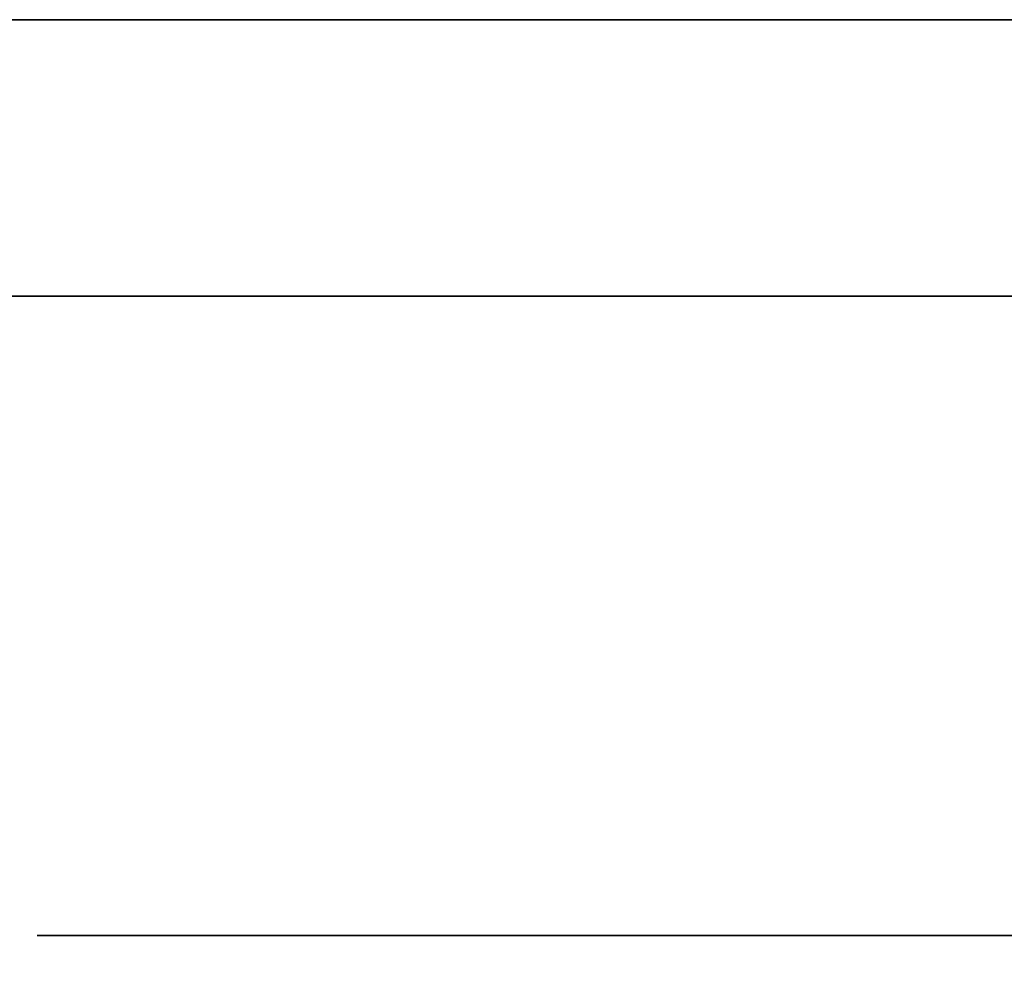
# Model space of a CAD drawing. Extents: x -1299 to -1246.9, y 2743.7 to 2747.9.
# Tile 21 of 256: x -1297.0771 to -1297.0543, y 2744.8085 to 2744.8303. Entities that reach past the tile are written whole.
import ezdxf

# ---------------------------------------------------------------- set-up
doc = ezdxf.new("R2010")
doc.units = 0
doc.header["$LTSCALE"] = 150
doc.header["$MEASUREMENT"] = 0
doc.layers.add('3DFACE_BOLT', color=7, linetype='CONTINUOUS')
doc.layers.add('3DFACE_SHAPE', color=7, linetype='CONTINUOUS')

msp = doc.modelspace()

# ---------------------------------------------------------------- linework, layer by layer
at = {"layer": '3DFACE_BOLT', "color": 1}
for points, invisible_edges in [([(-1297.071319, 2744.842949, 0.138), (-1297.070927, 2744.842949, 0.135528), (-1297.071319, 2744.792949, 0.138)], 14), ([(-1297.071319, 2744.792949, 0.138), (-1297.070927, 2744.842949, 0.135528), (-1297.070927, 2744.792949, 0.135528)], 3), ([(-1297.070927, 2744.842949, 0.140472), (-1297.071319, 2744.842949, 0.138), (-1297.070927, 2744.792949, 0.140472)], 14), ([(-1297.070927, 2744.792949, 0.140472), (-1297.071319, 2744.842949, 0.138), (-1297.071319, 2744.792949, 0.138)], 3), ([(-1297.071319, 2744.842949, 0.068), (-1297.070927, 2744.842949, 0.065528), (-1297.071319, 2744.792949, 0.068)], 14), ([(-1297.071319, 2744.792949, 0.068), (-1297.070927, 2744.842949, 0.065528), (-1297.070927, 2744.792949, 0.065528)], 3), ([(-1297.070927, 2744.842949, 0.070472), (-1297.071319, 2744.842949, 0.068), (-1297.070927, 2744.792949, 0.070472)], 14), ([(-1297.070927, 2744.792949, 0.070472), (-1297.071319, 2744.842949, 0.068), (-1297.071319, 2744.792949, 0.068)], 3), ([(-1297.070927, 2744.842949, 0.135528), (-1297.069791, 2744.842949, 0.133298), (-1297.070927, 2744.792949, 0.135528)], 14), ([(-1297.070927, 2744.792949, 0.135528), (-1297.069791, 2744.842949, 0.133298), (-1297.069791, 2744.792949, 0.133298)], 3), ([(-1297.069791, 2744.842949, 0.142702), (-1297.070927, 2744.842949, 0.140472), (-1297.069791, 2744.792949, 0.142702)], 14), ([(-1297.069791, 2744.792949, 0.142702), (-1297.070927, 2744.842949, 0.140472), (-1297.070927, 2744.792949, 0.140472)], 3), ([(-1297.070927, 2744.842949, 0.065528), (-1297.069791, 2744.842949, 0.063298), (-1297.070927, 2744.792949, 0.065528)], 14), ([(-1297.070927, 2744.792949, 0.065528), (-1297.069791, 2744.842949, 0.063298), (-1297.069791, 2744.792949, 0.063298)], 3), ([(-1297.069791, 2744.842949, 0.072702), (-1297.070927, 2744.842949, 0.070472), (-1297.069791, 2744.792949, 0.072702)], 14), ([(-1297.069791, 2744.792949, 0.072702), (-1297.070927, 2744.842949, 0.070472), (-1297.070927, 2744.792949, 0.070472)], 3), ([(-1297.069791, 2744.842949, 0.133298), (-1297.068021, 2744.842949, 0.131528), (-1297.069791, 2744.792949, 0.133298)], 14), ([(-1297.069791, 2744.792949, 0.133298), (-1297.068021, 2744.842949, 0.131528), (-1297.068021, 2744.792949, 0.131528)], 3), ([(-1297.068021, 2744.842949, 0.144472), (-1297.069791, 2744.842949, 0.142702), (-1297.068021, 2744.792949, 0.144472)], 14), ([(-1297.068021, 2744.792949, 0.144472), (-1297.069791, 2744.842949, 0.142702), (-1297.069791, 2744.792949, 0.142702)], 3), ([(-1297.069791, 2744.842949, 0.063298), (-1297.068021, 2744.842949, 0.061528), (-1297.069791, 2744.792949, 0.063298)], 14), ([(-1297.069791, 2744.792949, 0.063298), (-1297.068021, 2744.842949, 0.061528), (-1297.068021, 2744.792949, 0.061528)], 3), ([(-1297.068021, 2744.842949, 0.074472), (-1297.069791, 2744.842949, 0.072702), (-1297.068021, 2744.792949, 0.074472)], 14), ([(-1297.068021, 2744.792949, 0.074472), (-1297.069791, 2744.842949, 0.072702), (-1297.069791, 2744.792949, 0.072702)], 3), ([(-1297.068021, 2744.842949, 0.131528), (-1297.065791, 2744.842949, 0.130392), (-1297.068021, 2744.792949, 0.131528)], 14), ([(-1297.068021, 2744.792949, 0.131528), (-1297.065791, 2744.842949, 0.130392), (-1297.065791, 2744.792949, 0.130392)], 3), ([(-1297.065791, 2744.842949, 0.145608), (-1297.068021, 2744.842949, 0.144472), (-1297.065791, 2744.792949, 0.145608)], 14), ([(-1297.065791, 2744.792949, 0.145608), (-1297.068021, 2744.842949, 0.144472), (-1297.068021, 2744.792949, 0.144472)], 3), ([(-1297.068021, 2744.842949, 0.061528), (-1297.065791, 2744.842949, 0.060392), (-1297.068021, 2744.792949, 0.061528)], 14), ([(-1297.068021, 2744.792949, 0.061528), (-1297.065791, 2744.842949, 0.060392), (-1297.065791, 2744.792949, 0.060392)], 3), ([(-1297.065791, 2744.842949, 0.075608), (-1297.068021, 2744.842949, 0.074472), (-1297.065791, 2744.792949, 0.075608)], 14), ([(-1297.065791, 2744.792949, 0.075608), (-1297.068021, 2744.842949, 0.074472), (-1297.068021, 2744.792949, 0.074472)], 3), ([(-1297.065791, 2744.842949, 0.130392), (-1297.063319, 2744.842949, 0.13), (-1297.065791, 2744.792949, 0.130392)], 14), ([(-1297.065791, 2744.792949, 0.130392), (-1297.063319, 2744.842949, 0.13), (-1297.063319, 2744.792949, 0.13)], 3), ([(-1297.063319, 2744.842949, 0.146), (-1297.065791, 2744.842949, 0.145608), (-1297.063319, 2744.792949, 0.146)], 14), ([(-1297.063319, 2744.792949, 0.146), (-1297.065791, 2744.842949, 0.145608), (-1297.065791, 2744.792949, 0.145608)], 3), ([(-1297.065791, 2744.842949, 0.060392), (-1297.063319, 2744.842949, 0.06), (-1297.065791, 2744.792949, 0.060392)], 14), ([(-1297.065791, 2744.792949, 0.060392), (-1297.063319, 2744.842949, 0.06), (-1297.063319, 2744.792949, 0.06)], 3), ([(-1297.063319, 2744.842949, 0.076), (-1297.065791, 2744.842949, 0.075608), (-1297.063319, 2744.792949, 0.076)], 14), ([(-1297.063319, 2744.792949, 0.076), (-1297.065791, 2744.842949, 0.075608), (-1297.065791, 2744.792949, 0.075608)], 3), ([(-1297.063319, 2744.842949, 0.13), (-1297.060847, 2744.842949, 0.130392), (-1297.063319, 2744.792949, 0.13)], 14), ([(-1297.063319, 2744.792949, 0.13), (-1297.060847, 2744.842949, 0.130392), (-1297.060847, 2744.792949, 0.130392)], 3), ([(-1297.060847, 2744.842949, 0.145608), (-1297.063319, 2744.842949, 0.146), (-1297.060847, 2744.792949, 0.145608)], 14), ([(-1297.060847, 2744.792949, 0.145608), (-1297.063319, 2744.842949, 0.146), (-1297.063319, 2744.792949, 0.146)], 3), ([(-1297.063319, 2744.842949, 0.06), (-1297.060847, 2744.842949, 0.060392), (-1297.063319, 2744.792949, 0.06)], 14), ([(-1297.063319, 2744.792949, 0.06), (-1297.060847, 2744.842949, 0.060392), (-1297.060847, 2744.792949, 0.060392)], 3), ([(-1297.060847, 2744.842949, 0.075608), (-1297.063319, 2744.842949, 0.076), (-1297.060847, 2744.792949, 0.075608)], 14), ([(-1297.060847, 2744.792949, 0.075608), (-1297.063319, 2744.842949, 0.076), (-1297.063319, 2744.792949, 0.076)], 3), ([(-1297.060847, 2744.842949, 0.130392), (-1297.058616, 2744.842949, 0.131528), (-1297.060847, 2744.792949, 0.130392)], 14), ([(-1297.060847, 2744.792949, 0.130392), (-1297.058616, 2744.842949, 0.131528), (-1297.058616, 2744.792949, 0.131528)], 3), ([(-1297.058616, 2744.842949, 0.144472), (-1297.060847, 2744.842949, 0.145608), (-1297.058616, 2744.792949, 0.144472)], 14), ([(-1297.058616, 2744.792949, 0.144472), (-1297.060847, 2744.842949, 0.145608), (-1297.060847, 2744.792949, 0.145608)], 3), ([(-1297.060847, 2744.842949, 0.060392), (-1297.058616, 2744.842949, 0.061528), (-1297.060847, 2744.792949, 0.060392)], 14), ([(-1297.060847, 2744.792949, 0.060392), (-1297.058616, 2744.842949, 0.061528), (-1297.058616, 2744.792949, 0.061528)], 3), ([(-1297.058616, 2744.842949, 0.074472), (-1297.060847, 2744.842949, 0.075608), (-1297.058616, 2744.792949, 0.074472)], 14), ([(-1297.058616, 2744.792949, 0.074472), (-1297.060847, 2744.842949, 0.075608), (-1297.060847, 2744.792949, 0.075608)], 3), ([(-1297.058616, 2744.842949, 0.131528), (-1297.056847, 2744.842949, 0.133298), (-1297.058616, 2744.792949, 0.131528)], 14), ([(-1297.058616, 2744.792949, 0.131528), (-1297.056847, 2744.842949, 0.133298), (-1297.056847, 2744.792949, 0.133298)], 3), ([(-1297.056847, 2744.842949, 0.142702), (-1297.058616, 2744.842949, 0.144472), (-1297.056847, 2744.792949, 0.142702)], 14), ([(-1297.056847, 2744.792949, 0.142702), (-1297.058616, 2744.842949, 0.144472), (-1297.058616, 2744.792949, 0.144472)], 3), ([(-1297.058616, 2744.842949, 0.061528), (-1297.056847, 2744.842949, 0.063298), (-1297.058616, 2744.792949, 0.061528)], 14), ([(-1297.058616, 2744.792949, 0.061528), (-1297.056847, 2744.842949, 0.063298), (-1297.056847, 2744.792949, 0.063298)], 3), ([(-1297.056847, 2744.842949, 0.072702), (-1297.058616, 2744.842949, 0.074472), (-1297.056847, 2744.792949, 0.072702)], 14), ([(-1297.056847, 2744.792949, 0.072702), (-1297.058616, 2744.842949, 0.074472), (-1297.058616, 2744.792949, 0.074472)], 3), ([(-1297.056847, 2744.842949, 0.133298), (-1297.05571, 2744.842949, 0.135528), (-1297.056847, 2744.792949, 0.133298)], 14), ([(-1297.056847, 2744.792949, 0.133298), (-1297.05571, 2744.842949, 0.135528), (-1297.05571, 2744.792949, 0.135528)], 3), ([(-1297.05571, 2744.842949, 0.140472), (-1297.056847, 2744.842949, 0.142702), (-1297.05571, 2744.792949, 0.140472)], 14), ([(-1297.05571, 2744.792949, 0.140472), (-1297.056847, 2744.842949, 0.142702), (-1297.056847, 2744.792949, 0.142702)], 3), ([(-1297.056847, 2744.842949, 0.063298), (-1297.05571, 2744.842949, 0.065528), (-1297.056847, 2744.792949, 0.063298)], 14), ([(-1297.056847, 2744.792949, 0.063298), (-1297.05571, 2744.842949, 0.065528), (-1297.05571, 2744.792949, 0.065528)], 3), ([(-1297.05571, 2744.842949, 0.070472), (-1297.056847, 2744.842949, 0.072702), (-1297.05571, 2744.792949, 0.070472)], 14), ([(-1297.05571, 2744.792949, 0.070472), (-1297.056847, 2744.842949, 0.072702), (-1297.056847, 2744.792949, 0.072702)], 3), ([(-1297.05571, 2744.842949, 0.135528), (-1297.055319, 2744.842949, 0.138), (-1297.05571, 2744.792949, 0.135528)], 14), ([(-1297.05571, 2744.792949, 0.135528), (-1297.055319, 2744.842949, 0.138), (-1297.055319, 2744.792949, 0.138)], 3), ([(-1297.055319, 2744.842949, 0.138), (-1297.05571, 2744.842949, 0.140472), (-1297.055319, 2744.792949, 0.138)], 14), ([(-1297.055319, 2744.792949, 0.138), (-1297.05571, 2744.842949, 0.140472), (-1297.05571, 2744.792949, 0.140472)], 3), ([(-1297.05571, 2744.842949, 0.065528), (-1297.055319, 2744.842949, 0.068), (-1297.05571, 2744.792949, 0.065528)], 14), ([(-1297.05571, 2744.792949, 0.065528), (-1297.055319, 2744.842949, 0.068), (-1297.055319, 2744.792949, 0.068)], 3), ([(-1297.055319, 2744.842949, 0.068), (-1297.05571, 2744.842949, 0.070472), (-1297.055319, 2744.792949, 0.068)], 14), ([(-1297.055319, 2744.792949, 0.068), (-1297.05571, 2744.842949, 0.070472), (-1297.05571, 2744.792949, 0.070472)], 3), ([(-1297.076694, 2744.823949, 0.138), (-1297.070006, 2744.823949, 0.126417), (-1297.076694, 2744.809149, 0.138)], 14), ([(-1297.076694, 2744.809149, 0.138), (-1297.070006, 2744.823949, 0.126417), (-1297.070006, 2744.809149, 0.126417)], 3), ([(-1297.070006, 2744.823949, 0.149583), (-1297.076694, 2744.823949, 0.138), (-1297.070006, 2744.809149, 0.149583)], 14), ([(-1297.070006, 2744.809149, 0.149583), (-1297.076694, 2744.823949, 0.138), (-1297.076694, 2744.809149, 0.138)], 3), ([(-1297.076694, 2744.823949, 0.138), (-1297.070006, 2744.823949, 0.149583), (-1297.070006, 2744.823949, 0.126417)], 2), ([(-1297.076694, 2744.823949, 0.068), (-1297.070006, 2744.823949, 0.056417), (-1297.076694, 2744.809149, 0.068)], 14), ([(-1297.076694, 2744.809149, 0.068), (-1297.070006, 2744.823949, 0.056417), (-1297.070006, 2744.809149, 0.056417)], 3), ([(-1297.070006, 2744.823949, 0.079583), (-1297.076694, 2744.823949, 0.068), (-1297.070006, 2744.809149, 0.079583)], 14), ([(-1297.070006, 2744.809149, 0.079583), (-1297.076694, 2744.823949, 0.068), (-1297.076694, 2744.809149, 0.068)], 3), ([(-1297.076694, 2744.823949, 0.068), (-1297.070006, 2744.823949, 0.079583), (-1297.070006, 2744.823949, 0.056417)], 2), ([(-1297.070006, 2744.823949, 0.126417), (-1297.056631, 2744.823949, 0.126417), (-1297.070006, 2744.809149, 0.126417)], 14), ([(-1297.070006, 2744.809149, 0.126417), (-1297.056631, 2744.823949, 0.126417), (-1297.056631, 2744.809149, 0.126417)], 3), ([(-1297.056631, 2744.823949, 0.149583), (-1297.070006, 2744.823949, 0.149583), (-1297.056631, 2744.809149, 0.149583)], 14), ([(-1297.056631, 2744.809149, 0.149583), (-1297.070006, 2744.823949, 0.149583), (-1297.070006, 2744.809149, 0.149583)], 3), ([(-1297.070006, 2744.823949, 0.149583), (-1297.056631, 2744.823949, 0.149583), (-1297.070006, 2744.823949, 0.126417)], 14), ([(-1297.070006, 2744.823949, 0.126417), (-1297.056631, 2744.823949, 0.149583), (-1297.056631, 2744.823949, 0.126417)], 3), ([(-1297.070006, 2744.823949, 0.056417), (-1297.056631, 2744.823949, 0.056417), (-1297.070006, 2744.809149, 0.056417)], 14), ([(-1297.070006, 2744.809149, 0.056417), (-1297.056631, 2744.823949, 0.056417), (-1297.056631, 2744.809149, 0.056417)], 3), ([(-1297.056631, 2744.823949, 0.079583), (-1297.070006, 2744.823949, 0.079583), (-1297.056631, 2744.809149, 0.079583)], 14), ([(-1297.056631, 2744.809149, 0.079583), (-1297.070006, 2744.823949, 0.079583), (-1297.070006, 2744.809149, 0.079583)], 3), ([(-1297.070006, 2744.823949, 0.079583), (-1297.056631, 2744.823949, 0.079583), (-1297.070006, 2744.823949, 0.056417)], 14), ([(-1297.070006, 2744.823949, 0.056417), (-1297.056631, 2744.823949, 0.079583), (-1297.056631, 2744.823949, 0.056417)], 3), ([(-1297.056631, 2744.823949, 0.126417), (-1297.049944, 2744.823949, 0.138), (-1297.056631, 2744.809149, 0.126417)], 14), ([(-1297.056631, 2744.809149, 0.126417), (-1297.049944, 2744.823949, 0.138), (-1297.049944, 2744.809149, 0.138)], 3), ([(-1297.049944, 2744.823949, 0.138), (-1297.056631, 2744.823949, 0.149583), (-1297.049944, 2744.809149, 0.138)], 14), ([(-1297.049944, 2744.809149, 0.138), (-1297.056631, 2744.823949, 0.149583), (-1297.056631, 2744.809149, 0.149583)], 3), ([(-1297.056631, 2744.823949, 0.149583), (-1297.049944, 2744.823949, 0.138), (-1297.056631, 2744.823949, 0.126417)], 12), ([(-1297.056631, 2744.823949, 0.056417), (-1297.049944, 2744.823949, 0.068), (-1297.056631, 2744.809149, 0.056417)], 14), ([(-1297.056631, 2744.809149, 0.056417), (-1297.049944, 2744.823949, 0.068), (-1297.049944, 2744.809149, 0.068)], 3), ([(-1297.049944, 2744.823949, 0.068), (-1297.056631, 2744.823949, 0.079583), (-1297.049944, 2744.809149, 0.068)], 14), ([(-1297.049944, 2744.809149, 0.068), (-1297.056631, 2744.823949, 0.079583), (-1297.056631, 2744.809149, 0.079583)], 3), ([(-1297.056631, 2744.823949, 0.079583), (-1297.049944, 2744.823949, 0.068), (-1297.056631, 2744.823949, 0.056417)], 12), ([(-1297.076694, 2744.809149, 0.138), (-1297.070006, 2744.809149, 0.126417), (-1297.070006, 2744.809149, 0.149583)], 2), ([(-1297.076694, 2744.809149, 0.068), (-1297.070006, 2744.809149, 0.056417), (-1297.070006, 2744.809149, 0.079583)], 2), ([(-1297.070006, 2744.809149, 0.126417), (-1297.056631, 2744.809149, 0.126417), (-1297.070006, 2744.809149, 0.149583)], 14), ([(-1297.070006, 2744.809149, 0.149583), (-1297.056631, 2744.809149, 0.126417), (-1297.056631, 2744.809149, 0.149583)], 3), ([(-1297.070006, 2744.809149, 0.056417), (-1297.056631, 2744.809149, 0.056417), (-1297.070006, 2744.809149, 0.079583)], 14), ([(-1297.070006, 2744.809149, 0.079583), (-1297.056631, 2744.809149, 0.056417), (-1297.056631, 2744.809149, 0.079583)], 3), ([(-1297.056631, 2744.809149, 0.126417), (-1297.049944, 2744.809149, 0.138), (-1297.056631, 2744.809149, 0.149583)], 12), ([(-1297.056631, 2744.809149, 0.056417), (-1297.049944, 2744.809149, 0.068), (-1297.056631, 2744.809149, 0.079583)], 12)]:
    msp.add_3dface(points, dxfattribs=dict(at, invisible_edges=invisible_edges))
at = {"layer": '3DFACE_SHAPE', "color": 13}
for points, invisible_edges in [([(-1297.046219, 2744.782449), (-1299.046219, 2744.782449), (-1297.046219, 2744.884449)], 2), ([(-1299.046219, 2744.782449), (-1299.046219, 2744.884449), (-1297.046219, 2744.884449)], 12), ([(-1297.046219, 2744.884449, 0.206), (-1299.046219, 2744.884449, 0.206), (-1297.046219, 2744.782449, 0.206)], 2), ([(-1299.046219, 2744.884449, 0.206), (-1299.046219, 2744.782449, 0.206), (-1297.046219, 2744.782449, 0.206)], 12), ([(-1297.046219, 2744.830349, 0.008), (-1299.046219, 2744.830349, 0.008), (-1297.046219, 2744.782449, 0.008)], 2), ([(-1299.046219, 2744.830349, 0.008), (-1299.046219, 2744.782449, 0.008), (-1297.046219, 2744.782449, 0.008)], 12), ([(-1297.046219, 2744.782449, 0.198), (-1299.046219, 2744.782449, 0.198), (-1297.046219, 2744.830349, 0.198)], 2), ([(-1299.046219, 2744.782449, 0.198), (-1299.046219, 2744.830349, 0.198), (-1297.046219, 2744.830349, 0.198)], 12), ([(-1297.003319, 2744.830349, 0.173), (-1297.069329, 2744.830349, 0.14401), (-1297.092319, 2744.830349, 0.173)], 3), ([(-1297.069329, 2744.830349, 0.14401), (-1297.071819, 2744.830349, 0.138), (-1297.092319, 2744.830349, 0.173)], 14), ([(-1297.071819, 2744.830349, 0.068), (-1297.092319, 2744.830349, 0.033), (-1297.069329, 2744.830349, 0.13199)], 15), ([(-1297.069329, 2744.830349, 0.13199), (-1297.092319, 2744.830349, 0.033), (-1297.071819, 2744.830349, 0.138)], 3), ([(-1297.092319, 2744.830349, 0.033), (-1297.092319, 2744.830349, 0.173), (-1297.071819, 2744.830349, 0.138)], 14), ([(-1297.071819, 2744.830349, 0.068), (-1297.069329, 2744.830349, 0.06199), (-1297.092319, 2744.830349, 0.033)], 14), ([(-1297.069329, 2744.830349, 0.06199), (-1297.063319, 2744.830349, 0.0595), (-1297.092319, 2744.830349, 0.033)], 14), ([(-1297.092319, 2744.830349, 0.033), (-1297.063319, 2744.830349, 0.0595), (-1297.057308, 2744.830349, 0.06199)], 13), ([(-1297.092319, 2744.830349, 0.033), (-1297.057308, 2744.830349, 0.06199), (-1297.003319, 2744.830349, 0.033)], 3), ([(-1297.092319, 2744.823949, 0.173), (-1297.063319, 2744.823949, 0.173), (-1297.092319, 2744.830349, 0.173)], 2), ([(-1297.063319, 2744.823949, 0.173), (-1297.009719, 2744.823949, 0.173), (-1297.092319, 2744.830349, 0.173)], 14), ([(-1297.092319, 2744.830349, 0.173), (-1297.009719, 2744.823949, 0.173), (-1297.003319, 2744.830349, 0.173)], 3), ([(-1297.009719, 2744.823949, 0.033), (-1297.092319, 2744.830349, 0.033), (-1297.003319, 2744.830349, 0.033)], 13), ([(-1297.009719, 2744.823949, 0.033), (-1297.092319, 2744.823949, 0.033), (-1297.092319, 2744.830349, 0.033)], 12), ([(-1297.069329, 2744.830349, 0.07401), (-1297.071819, 2744.830349, 0.068), (-1297.069329, 2744.830349, 0.13199)], 14), ([(-1297.069329, 2744.823949, 0.13199), (-1297.069329, 2744.830349, 0.13199), (-1297.071819, 2744.823949, 0.138)], 3), ([(-1297.069329, 2744.830349, 0.13199), (-1297.071819, 2744.830349, 0.138), (-1297.071819, 2744.823949, 0.138)], 14), ([(-1297.071819, 2744.823949, 0.138), (-1297.071819, 2744.830349, 0.138), (-1297.069329, 2744.823949, 0.14401)], 3), ([(-1297.071819, 2744.830349, 0.138), (-1297.069329, 2744.830349, 0.14401), (-1297.069329, 2744.823949, 0.14401)], 14), ([(-1297.069329, 2744.823949, 0.06199), (-1297.069329, 2744.830349, 0.06199), (-1297.071819, 2744.823949, 0.068)], 3), ([(-1297.069329, 2744.830349, 0.06199), (-1297.071819, 2744.830349, 0.068), (-1297.071819, 2744.823949, 0.068)], 14), ([(-1297.071819, 2744.823949, 0.068), (-1297.071819, 2744.830349, 0.068), (-1297.069329, 2744.823949, 0.07401)], 3), ([(-1297.071819, 2744.830349, 0.068), (-1297.069329, 2744.830349, 0.07401), (-1297.069329, 2744.823949, 0.07401)], 14), ([(-1297.063319, 2744.830349, 0.1465), (-1297.069329, 2744.830349, 0.14401), (-1297.003319, 2744.830349, 0.173)], 14), ([(-1297.069329, 2744.830349, 0.13199), (-1297.063319, 2744.830349, 0.1295), (-1297.069329, 2744.830349, 0.07401)], 14), ([(-1297.063319, 2744.830349, 0.1295), (-1297.063319, 2744.830349, 0.0765), (-1297.069329, 2744.830349, 0.07401)], 13), ([(-1297.063319, 2744.823949, 0.1295), (-1297.063319, 2744.830349, 0.1295), (-1297.069329, 2744.823949, 0.13199)], 3), ([(-1297.063319, 2744.830349, 0.1295), (-1297.069329, 2744.830349, 0.13199), (-1297.069329, 2744.823949, 0.13199)], 14), ([(-1297.069329, 2744.823949, 0.14401), (-1297.069329, 2744.830349, 0.14401), (-1297.063319, 2744.823949, 0.1465)], 3), ([(-1297.069329, 2744.830349, 0.14401), (-1297.063319, 2744.830349, 0.1465), (-1297.063319, 2744.823949, 0.1465)], 14), ([(-1297.063319, 2744.823949, 0.0595), (-1297.063319, 2744.830349, 0.0595), (-1297.069329, 2744.823949, 0.06199)], 3), ([(-1297.063319, 2744.830349, 0.0595), (-1297.069329, 2744.830349, 0.06199), (-1297.069329, 2744.823949, 0.06199)], 14), ([(-1297.069329, 2744.823949, 0.07401), (-1297.069329, 2744.830349, 0.07401), (-1297.063319, 2744.823949, 0.0765)], 3), ([(-1297.069329, 2744.830349, 0.07401), (-1297.063319, 2744.830349, 0.0765), (-1297.063319, 2744.823949, 0.0765)], 14), ([(-1297.057308, 2744.830349, 0.14401), (-1297.063319, 2744.830349, 0.1465), (-1297.003319, 2744.830349, 0.138)], 14), ([(-1297.003319, 2744.830349, 0.138), (-1297.063319, 2744.830349, 0.1465), (-1297.003319, 2744.830349, 0.173)], 15), ([(-1297.057308, 2744.830349, 0.07401), (-1297.063319, 2744.830349, 0.0765), (-1297.057308, 2744.830349, 0.13199)], 14), ([(-1297.063319, 2744.830349, 0.0765), (-1297.063319, 2744.830349, 0.1295), (-1297.057308, 2744.830349, 0.13199)], 13), ([(-1297.057308, 2744.823949, 0.13199), (-1297.057308, 2744.830349, 0.13199), (-1297.063319, 2744.823949, 0.1295)], 3), ([(-1297.057308, 2744.830349, 0.13199), (-1297.063319, 2744.830349, 0.1295), (-1297.063319, 2744.823949, 0.1295)], 14), ([(-1297.063319, 2744.823949, 0.1465), (-1297.063319, 2744.830349, 0.1465), (-1297.057308, 2744.823949, 0.14401)], 3), ([(-1297.063319, 2744.830349, 0.1465), (-1297.057308, 2744.830349, 0.14401), (-1297.057308, 2744.823949, 0.14401)], 14), ([(-1297.057308, 2744.823949, 0.06199), (-1297.057308, 2744.830349, 0.06199), (-1297.063319, 2744.823949, 0.0595)], 3), ([(-1297.057308, 2744.830349, 0.06199), (-1297.063319, 2744.830349, 0.0595), (-1297.063319, 2744.823949, 0.0595)], 14), ([(-1297.063319, 2744.823949, 0.0765), (-1297.063319, 2744.830349, 0.0765), (-1297.057308, 2744.823949, 0.07401)], 3), ([(-1297.063319, 2744.830349, 0.0765), (-1297.057308, 2744.830349, 0.07401), (-1297.057308, 2744.823949, 0.07401)], 14), ([(-1297.054819, 2744.830349, 0.138), (-1297.057308, 2744.830349, 0.14401), (-1297.003319, 2744.830349, 0.138)], 14), ([(-1297.057308, 2744.830349, 0.13199), (-1297.054819, 2744.830349, 0.138), (-1297.057308, 2744.830349, 0.07401)], 14), ([(-1297.054819, 2744.830349, 0.138), (-1297.003319, 2744.830349, 0.138), (-1297.057308, 2744.830349, 0.07401)], 15), ([(-1297.057308, 2744.830349, 0.07401), (-1297.003319, 2744.830349, 0.138), (-1297.054819, 2744.830349, 0.068)], 3), ([(-1297.003319, 2744.830349, 0.033), (-1297.057308, 2744.830349, 0.06199), (-1297.003319, 2744.830349, 0.068)], 3), ([(-1297.057308, 2744.830349, 0.06199), (-1297.054819, 2744.830349, 0.068), (-1297.003319, 2744.830349, 0.068)], 14), ([(-1297.057308, 2744.823949, 0.14401), (-1297.057308, 2744.830349, 0.14401), (-1297.054819, 2744.823949, 0.138)], 3), ([(-1297.057308, 2744.830349, 0.14401), (-1297.054819, 2744.830349, 0.138), (-1297.054819, 2744.823949, 0.138)], 14), ([(-1297.054819, 2744.823949, 0.138), (-1297.054819, 2744.830349, 0.138), (-1297.057308, 2744.823949, 0.13199)], 3), ([(-1297.054819, 2744.830349, 0.138), (-1297.057308, 2744.830349, 0.13199), (-1297.057308, 2744.823949, 0.13199)], 14), ([(-1297.057308, 2744.823949, 0.07401), (-1297.057308, 2744.830349, 0.07401), (-1297.054819, 2744.823949, 0.068)], 3), ([(-1297.057308, 2744.830349, 0.07401), (-1297.054819, 2744.830349, 0.068), (-1297.054819, 2744.823949, 0.068)], 14), ([(-1297.054819, 2744.823949, 0.068), (-1297.054819, 2744.830349, 0.068), (-1297.057308, 2744.823949, 0.06199)], 3), ([(-1297.054819, 2744.830349, 0.068), (-1297.057308, 2744.830349, 0.06199), (-1297.057308, 2744.823949, 0.06199)], 14), ([(-1297.003319, 2744.830349, 0.138), (-1297.003319, 2744.830349, 0.068), (-1297.054819, 2744.830349, 0.068)], 14), ([(-1297.057308, 2744.823949, 0.06199), (-1297.092319, 2744.823949, 0.033), (-1297.009719, 2744.823949, 0.033)], 13), ([(-1297.057308, 2744.823949, 0.06199), (-1297.063319, 2744.823949, 0.0595), (-1297.092319, 2744.823949, 0.033)], 14), ([(-1297.063319, 2744.823949, 0.0595), (-1297.069329, 2744.823949, 0.06199), (-1297.092319, 2744.823949, 0.033)], 14), ([(-1297.092319, 2744.823949, 0.033), (-1297.069329, 2744.823949, 0.06199), (-1297.071819, 2744.823949, 0.068)], 13), ([(-1297.071819, 2744.823949, 0.138), (-1297.092319, 2744.823949, 0.033), (-1297.069329, 2744.823949, 0.07401)], 15), ([(-1297.069329, 2744.823949, 0.07401), (-1297.092319, 2744.823949, 0.033), (-1297.071819, 2744.823949, 0.068)], 3), ([(-1297.092319, 2744.823949, 0.033), (-1297.071819, 2744.823949, 0.138), (-1297.092319, 2744.823949, 0.173)], 3), ([(-1297.071819, 2744.823949, 0.138), (-1297.069329, 2744.823949, 0.14401), (-1297.092319, 2744.823949, 0.173)], 14), ([(-1297.092319, 2744.823949, 0.173), (-1297.069329, 2744.823949, 0.14401), (-1297.063319, 2744.823949, 0.173)], 3), ([(-1297.069329, 2744.823949, 0.13199), (-1297.071819, 2744.823949, 0.138), (-1297.069329, 2744.823949, 0.07401)], 14), ([(-1297.069329, 2744.823949, 0.14401), (-1297.063319, 2744.823949, 0.1465), (-1297.063319, 2744.823949, 0.173)], 14), ([(-1297.069329, 2744.823949, 0.07401), (-1297.063319, 2744.823949, 0.0765), (-1297.069329, 2744.823949, 0.13199)], 14), ([(-1297.063319, 2744.823949, 0.0765), (-1297.063319, 2744.823949, 0.1295), (-1297.069329, 2744.823949, 0.13199)], 13), ([(-1297.063319, 2744.823949, 0.1465), (-1297.057308, 2744.823949, 0.14401), (-1297.063319, 2744.823949, 0.173)], 14), ([(-1297.063319, 2744.823949, 0.173), (-1297.057308, 2744.823949, 0.14401), (-1297.009719, 2744.823949, 0.173)], 15), ([(-1297.063319, 2744.823949, 0.0765), (-1297.057308, 2744.823949, 0.07401), (-1297.063319, 2744.823949, 0.1295)], 14), ([(-1297.063319, 2744.823949, 0.1295), (-1297.057308, 2744.823949, 0.07401), (-1297.057308, 2744.823949, 0.13199)], 15), ([(-1297.057308, 2744.823949, 0.14401), (-1297.054819, 2744.823949, 0.138), (-1297.009719, 2744.823949, 0.173)], 14), ([(-1297.009719, 2744.823949, 0.173), (-1297.054819, 2744.823949, 0.138), (-1297.057308, 2744.823949, 0.13199)], 13), ([(-1297.057308, 2744.823949, 0.07401), (-1297.054819, 2744.823949, 0.068), (-1297.057308, 2744.823949, 0.13199)], 14), ([(-1297.057308, 2744.823949, 0.13199), (-1297.054819, 2744.823949, 0.068), (-1297.009719, 2744.823949, 0.173)], 15), ([(-1297.054819, 2744.823949, 0.068), (-1297.057308, 2744.823949, 0.06199), (-1297.009719, 2744.823949, 0.173)], 14), ([(-1297.009719, 2744.823949, 0.173), (-1297.057308, 2744.823949, 0.06199), (-1297.009719, 2744.823949, 0.033)], 3)]:
    msp.add_3dface(points, dxfattribs=dict(at, invisible_edges=invisible_edges))

doc.saveas('drawing.dxf')
